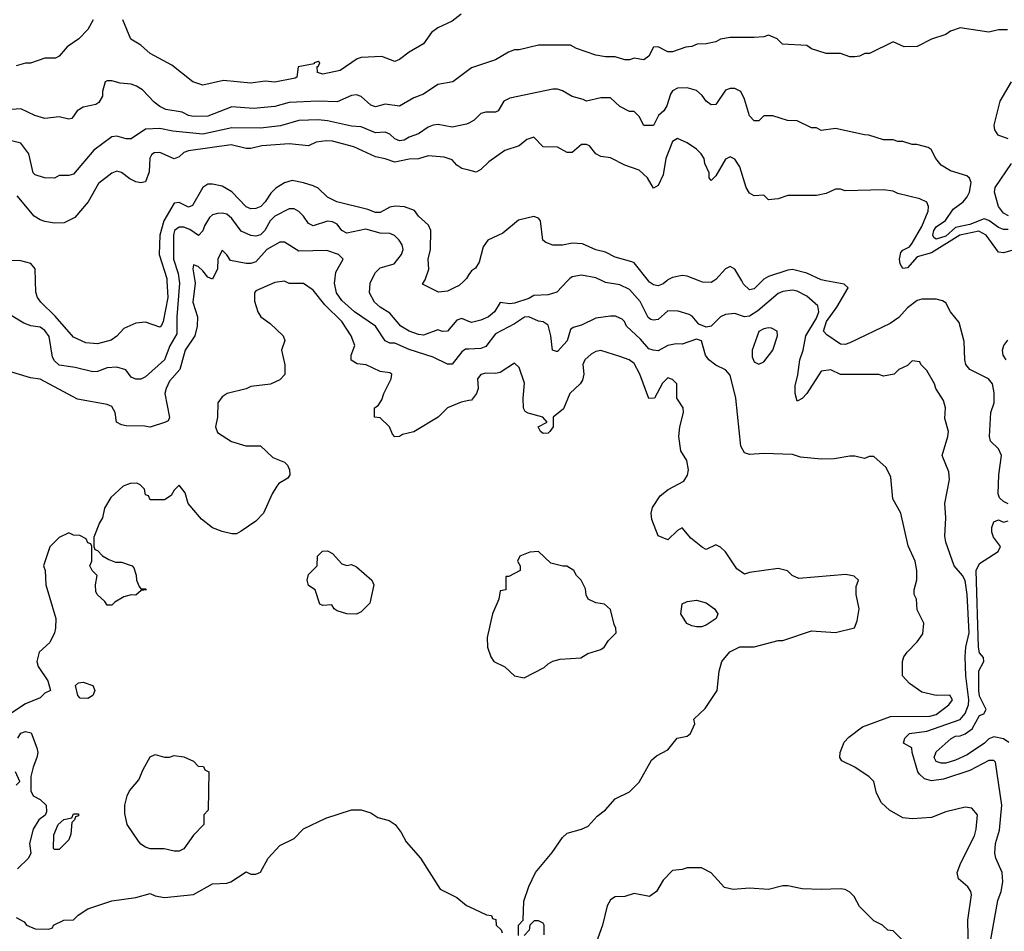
# Model space of a CAD drawing. Header units: inches. Extents: x 2348352 to 2479776, y 460422 to 613655.
# Tile 175 of 256: x 2368125 to 2372234, y 527284 to 531090. Entities that reach past the tile are written whole.
import ezdxf

# ---------------------------------------------------------------- set-up
doc = ezdxf.new("R2010")
doc.units = ezdxf.units.IN
doc.header["$MEASUREMENT"] = 0
for name, color, linetype in [('C3562', 7, 'Continuous'), ('C3563', 7, 'Continuous'), ('C3572', 7, 'Continuous'), ('C3573', 7, 'Continuous')]:
    doc.layers.add(name, color=color, linetype=linetype)

msp = doc.modelspace()

# ---------------------------------------------------------------- linework, layer by layer
at = {"layer": 'C3562', "color": 4}
for points, elevation in [([(2368855.7, 530000), (2368857.3, 529990), (2368848.2, 529910), (2368867.3, 529850), (2368865.5, 529810), (2368855.5, 529770), (2368815.5, 529710), (2368792.7, 529630), (2368750, 529581.2), (2368736.3, 529550), (2368730.6, 529530), (2368750.8, 529429.2), (2368744.7, 529415.3), (2368734, 529410), (2368670, 529389), (2368646.4, 529393.6), (2368570, 529394), (2368550, 529399), (2368529, 529410), (2368524, 529450), (2368510, 529475.3), (2368490, 529484), (2368366.3, 529506.3), (2368210, 529589), (2368170, 529595.3), (2367990, 529648.7)], 112), ([(2370000, 529499.8), (2369967.5, 529492.5), (2369910, 529469), (2369871.3, 529430), (2369770, 529369.4), (2369722.5, 529357.5), (2369710, 529349.2), (2369690, 529348.7), (2369680.2, 529360.2), (2369668, 529390), (2369630, 529428), (2369606, 529430), (2369606, 529470), (2369620.4, 529479.6), (2369636.5, 529503.5), (2369644, 529530), (2369675.3, 529590), (2369678, 529610), (2369670, 529615.3), (2369630, 529621.2), (2369571.1, 529648.9), (2369533.6, 529653.6), (2369508.9, 529668.9), (2369508.7, 529690), (2369524, 529730), (2369509, 529770), (2369470, 529829.3), (2369399.1, 529899.1), (2369350, 529961.2), (2369310, 529988.7), (2369250, 529988), (2369230, 529998), (2369190, 529993.2), (2369110, 529958), (2369104.7, 529950), (2369105.4, 529914.6), (2369118.8, 529870), (2369131, 529850), (2369170, 529821), (2369224.7, 529770), (2369231.3, 529750), (2369218, 529710), (2369231.6, 529648.4), (2369232, 529608), (2369210, 529586), (2369171.1, 529568.9), (2369090, 529559), (2369070.6, 529549.4), (2368990.9, 529529.1), (2368970, 529515.3), (2368951.3, 529490), (2368950.6, 529430), (2368942.8, 529390), (2368950, 529366), (2369008.4, 529328.4), (2369069.3, 529310.7), (2369130, 529311.3), (2369182, 529262), (2369230, 529242), (2369242, 529230), (2369251.3, 529210), (2369252, 529190), (2369243.6, 529176.4), (2369206.8, 529153.2), (2369198, 529142), (2369178.8, 529110), (2369142.8, 529030), (2369110, 528996), (2369050, 528954), (2369030, 528944), (2369010, 528944), (2368970, 528953.2), (2368930, 528969), (2368884.1, 529004.1), (2368828, 529070), (2368815.3, 529115.3), (2368790, 529146), (2368770, 529126), (2368756.9, 529103.1), (2368730, 529086), (2368670, 529086), (2368662, 529102), (2368650, 529106), (2368646, 529130), (2368628.4, 529148.4), (2368614.6, 529154.6), (2368586.4, 529153.6), (2368556.9, 529143.1), (2368505.5, 529094.5), (2368478.8, 529050), (2368470.8, 529010), (2368458, 528990), (2368434, 528930), (2368434, 528890), (2368438, 528878), (2368450, 528874), (2368471.3, 528851.3), (2368496.9, 528836.9), (2368525.4, 528825.4), (2368550, 528824.7), (2368594, 528810), (2368602, 528802), (2368611.1, 528771.1), (2368612, 528750), (2368623.6, 528723.6), (2368630, 528714), (2368650, 528714), (2368654, 528710), (2368632.7, 528707.3), (2368610, 528688), (2368590, 528688.7), (2368559.8, 528680.2), (2368522, 528658), (2368510, 528646), (2368490, 528646), (2368480.4, 528660.4), (2368448, 528690), (2368443.1, 528703.1), (2368442, 528730), (2368448, 528770), (2368428, 528790), (2368418, 528810), (2368426, 528830), (2368426, 528890), (2368422, 528902), (2368410, 528906), (2368402, 528922), (2368376.4, 528936.4), (2368350, 528938), (2368330, 528948), (2368290, 528928), (2368251.1, 528888.9), (2368224.7, 528810), (2368230.9, 528790.9), (2368234.8, 528730), (2368276.3, 528590), (2368274.4, 528550), (2368270.3, 528529.7), (2368250.6, 528490), (2368206.8, 528450), (2368196, 528410), (2368202.8, 528390), (2368242.8, 528330), (2368254, 528290), (2368230, 528278), (2368210, 528259), (2368150, 528233.2), (2368062.8, 528177.2)], 116), ([(2368790.2, 530000), (2368791.5, 529990), (2368780.2, 529850), (2368780.9, 529779.1), (2368751.5, 529728.5), (2368730, 529669.3), (2368650, 529599), (2368630, 529589), (2368610, 529588.7), (2368590, 529598), (2368568.7, 529628.7), (2368530, 529639.3), (2368490, 529636), (2368450, 529621.2), (2368430, 529619.3), (2368357.2, 529637.2), (2368290, 529647), (2368270, 529665.2), (2368261.7, 529681.7), (2368247.7, 529767.7), (2368230, 529792.3), (2368210, 529806.6), (2368172.1, 529812.1), (2368142.5, 529822.5), (2368090, 529855.3)], 108), ([(2368739.4, 530000), (2368743.2, 529930), (2368724, 529830), (2368714.8, 529810), (2368710, 529806), (2368650, 529827.6), (2368610, 529823), (2368559.5, 529800.5), (2368530, 529769), (2368507.5, 529752.5), (2368450, 529736), (2368401.5, 529741.5), (2368350, 529765.2), (2368272.7, 529852.7), (2368212.7, 529910), (2368199.3, 529930), (2368191.9, 529951.9), (2368190.6, 530000)], 104), ([(2370000, 529714.9), (2369985.7, 529714.3), (2369970, 529702.7), (2369930, 529652), (2369910, 529651.8), (2369850, 529680.7), (2369750, 529713.3), (2369690, 529739.7), (2369670, 529739.6), (2369650, 529749.4), (2369609.5, 529810), (2369522.7, 529870), (2369470, 529917), (2369447.8, 529950), (2369438.4, 529990), (2369439.8, 530000)], 112), ([(2370000, 529830), (2369970, 529842), (2369950, 529835.3), (2369910, 529789), (2369890, 529788), (2369870, 529795.3), (2369810, 529772.7), (2369790, 529776), (2369750, 529789.5), (2369715.3, 529810), (2369670, 529865.2), (2369630, 529889.4), (2369606, 529910), (2369585.1, 529950), (2369587.3, 529990), (2369592.5, 530000)], 108), ([(2369980.3, 530000), (2369959.3, 529980.7), (2369938, 529970), (2369910, 529957), (2369872.7, 529952.7), (2369806, 529986), (2369814.5, 530000)], 104), ([(2368117.2, 528090), (2368129.2, 528110.8), (2368150, 528118.8), (2368172.7, 528112.7), (2368197.3, 528050), (2368200.7, 528030), (2368197.3, 528010), (2368181, 527970), (2368171, 527930), (2368171.1, 527871.1), (2368182, 527850), (2368210, 527834.8), (2368236, 527810), (2368236.9, 527783.1), (2368231.1, 527768.9), (2368204.7, 527750), (2368181, 527710), (2368166, 527650), (2368172, 527610), (2368162, 527590), (2368115.3, 527544.7)], 116), ([(2368110, 527894), (2368126, 527910), (2368108, 527950)], 116), ([(2368110, 527342), (2368143.6, 527323.6), (2368154, 527310), (2368190, 527294), (2368247.3, 527292.7), (2368262, 527298), (2368266, 527310), (2368308.9, 527331.1), (2368350, 527332), (2368369.1, 527350.9), (2368410, 527378), (2368510, 527411.3), (2368610, 527424.7), (2368670, 527442), (2368690, 527432), (2368730, 527424.7), (2368850, 527438), (2368930, 527482), (2368990, 527484.7), (2369006, 527490), (2369070, 527532), (2369090, 527522), (2369110, 527522), (2369130, 527531.3), (2369162, 527590), (2369210, 527642), (2369270, 527671.3), (2369310, 527712), (2369403.1, 527756.9), (2369510, 527791.3), (2369550, 527791.3), (2369590, 527778), (2369619.8, 527759.8), (2369666.4, 527746.4), (2369691.3, 527730), (2369716.8, 527696.8), (2369738, 527658), (2369798, 527590), (2369879.8, 527459.8), (2369950, 527424.7), (2369990, 527392), (2370000, 527387.2)], 116)]:
    msp.add_lwpolyline(points, dxfattribs=dict(at, elevation=elevation))
at = {"layer": 'C3562', "color": 4, "elevation": 116}
for points in [[(2369490, 528811.3), (2369510, 528814.8), (2369530, 528806), (2369594.8, 528750), (2369602.8, 528730), (2369586.4, 528653.6), (2369550, 528618), (2369530, 528608.7), (2369490, 528609.2), (2369450, 528622), (2369438, 528630), (2369427.3, 528647.3), (2369390, 528644), (2369378, 528650), (2369358, 528710), (2369330, 528728), (2369325.2, 528750), (2369330, 528774), (2369366, 528810), (2369368, 528850), (2369388.7, 528871.3), (2369410, 528872), (2369430, 528862), (2369470, 528818)], [(2368410, 528255.3), (2368378, 528258), (2368368.4, 528268.4), (2368358, 528310), (2368370, 528322), (2368390, 528324.7), (2368430, 528310.7), (2368438.8, 528290), (2368430, 528269)], [(2368730, 528011.3), (2368750, 528011.3), (2368770, 528018), (2368810, 528012), (2368850, 527994), (2368870, 527974), (2368892.7, 527972.7), (2368898, 527958), (2368914, 527950), (2368912, 527790), (2368894, 527770), (2368894, 527730), (2368850, 527686), (2368810, 527628), (2368790, 527618), (2368770, 527618), (2368728.4, 527628.4), (2368670, 527628), (2368650, 527635.3), (2368630, 527648), (2368620.2, 527660.2), (2368574, 527730), (2368564, 527776), (2368564, 527810), (2368574, 527850), (2368584, 527870), (2368622.9, 527917.1), (2368640.1, 527959.9), (2368670, 528012), (2368690, 528022)], [(2368270, 527626), (2368266, 527630), (2368267.3, 527687.3), (2368286, 527730), (2368308.7, 527751.3), (2368342, 527758), (2368350, 527774), (2368370, 527774), (2368370, 527766), (2368358, 527762), (2368354, 527750), (2368342, 527738), (2368338, 527690), (2368330, 527666), (2368290, 527626)]]:
    msp.add_lwpolyline(points, close=True, dxfattribs=at)
at = {"layer": 'C3563', "color": 4}
for points, elevation in [([(2368431, 531090), (2368410, 531048.7), (2368372, 531010), (2368323.5, 530976.5), (2368290, 530938), (2368274, 530930), (2368230, 530928.7), (2368170, 530908.7), (2368150, 530908.7), (2368110, 530898)], 84), ([(2369967.1, 531112.9), (2369930, 531084), (2369870, 531055.3), (2369843.5, 531036.5), (2369810, 530988.7), (2369750, 530954), (2369710, 530924), (2369690, 530915.3), (2369636.5, 530936.5), (2369550, 530932.3), (2369533.7, 530926.3), (2369462, 530878), (2369390, 530862), (2369368, 530870), (2369366, 530894), (2369370, 530894), (2369378, 530910), (2369370, 530915.3), (2369354, 530910), (2369354, 530906), (2369287.5, 530892.5), (2369282, 530850), (2369274.4, 530845.6), (2369190, 530829.2), (2369150, 530832.7), (2369090, 530825.1), (2368975.5, 530835.5), (2368890, 530817.2), (2368848, 530830), (2368760.1, 530900.1), (2368670, 530949.2), (2368630, 530984), (2368589.3, 531009.3), (2368555.3, 531090)], 84), ([(2370000, 530881), (2369932, 530830), (2369870, 530819), (2369810, 530779), (2369770, 530764), (2369710, 530729.2), (2369650, 530737.2), (2369610, 530726.6), (2369590, 530733.2), (2369549.6, 530769.6), (2369530, 530775.6), (2369510, 530773.6), (2369450, 530747.6), (2369370, 530749.6), (2369250, 530744.5), (2369190, 530727), (2369101.1, 530718.9), (2369010, 530726.6), (2368910, 530687.8), (2368850, 530685.1), (2368829.7, 530689.7), (2368803.3, 530703.3), (2368735.3, 530715.3), (2368710, 530727), (2368685.7, 530745.7), (2368637.5, 530797.5), (2368612.9, 530812.9), (2368590, 530821.2), (2368544.7, 530824.7), (2368510, 530835.3), (2368490, 530835.3), (2368482, 530830), (2368471, 530790), (2368470.8, 530770), (2368455.9, 530744.1), (2368443.5, 530736.5), (2368390, 530725.2), (2368364.7, 530710), (2368342, 530678), (2368330, 530675.3), (2368290, 530684), (2368230, 530677.2), (2368188, 530690), (2368130, 530717.2), (2368010, 530709.4)], 88), ([(2370000, 530658.6), (2369990, 530653.2), (2369930, 530641.2), (2369871.9, 530651.9), (2369850, 530649.3), (2369830, 530641.2), (2369790, 530613.2), (2369750, 530599.3), (2369730, 530587), (2369710, 530584.5), (2369690, 530592.3), (2369670, 530612.7), (2369650, 530620.9), (2369610, 530618), (2369550, 530642), (2369510, 530645.1), (2369410, 530667.3), (2369370, 530671.6), (2369290.4, 530669.6), (2369213.8, 530646.2), (2369130, 530637.6), (2369010, 530638.7), (2368890, 530611.5), (2368764.2, 530624.2), (2368710, 530635.1), (2368650, 530633.2), (2368590, 530592.7), (2368570, 530592.3), (2368530, 530603.7), (2368510, 530600.9), (2368434.6, 530545.4), (2368350, 530445.2), (2368330, 530439.3), (2368290, 530439), (2368270, 530429), (2368229.1, 530429.1), (2368190, 530442), (2368182, 530450), (2368162.7, 530530), (2368130, 530574), (2368085.6, 530585.6)], 92), ([(2370000, 530461.1), (2369970, 530469), (2369950, 530482), (2369930, 530505.2), (2369895.9, 530515.9), (2369830, 530522), (2369790, 530509.6), (2369750, 530507.3), (2369690, 530494.5), (2369649.6, 530509.6), (2369610, 530516.9), (2369519.1, 530559.1), (2369430, 530582.9), (2369404.1, 530584.1), (2369362, 530578), (2369330, 530563.7), (2369250, 530571.5), (2369136.2, 530563.8), (2369090, 530552), (2369070, 530552), (2369007.9, 530567.9), (2368830, 530542.9), (2368810, 530535.1), (2368790, 530517.2), (2368770, 530509.2), (2368710, 530535.6), (2368685.7, 530534.3), (2368674.6, 530525.4), (2368668.7, 530511.3), (2368664.8, 530455.2), (2368650, 530413.2), (2368630, 530409.4), (2368610, 530413.3), (2368585.3, 530425.3), (2368550, 530452), (2368530, 530457), (2368510, 530449.6), (2368454.4, 530405.6), (2368410.4, 530330), (2368355.4, 530264.6), (2368310, 530241.6), (2368270, 530240.5), (2368230, 530247.8), (2368210, 530254.5), (2368186, 530270), (2368113.9, 530353.9)], 96), ([(2369814.5, 530000), (2369816.5, 530003.5), (2369831.8, 530048.2), (2369829.3, 530090), (2369839.3, 530130), (2369840.9, 530210), (2369831.5, 530231.5), (2369790, 530269.3), (2369773, 530293), (2369730.7, 530309.3), (2369692.1, 530312.1), (2369670, 530307), (2369630, 530285.1), (2369610, 530284.5), (2369577.5, 530297.5), (2369448.7, 530330), (2369409.6, 530349.6), (2369370, 530386), (2369350, 530396), (2369310, 530409.3), (2369262, 530418), (2369230, 530409.3), (2369194, 530386), (2369173.7, 530366.3), (2369150, 530329.3), (2369130.7, 530310), (2369110, 530302), (2369090, 530300.9), (2369070, 530309.3), (2369010, 530371.8), (2368970, 530395.1), (2368930, 530403.7), (2368910, 530402.7), (2368890, 530389.2), (2368846.4, 530313.6), (2368830, 530307), (2368790, 530327.3), (2368770, 530323.7), (2368727.1, 530250), (2368710.2, 530190), (2368707.7, 530110), (2368738.9, 530010), (2368739.4, 530000)], 104), ([(2369592.5, 530000), (2369610, 530034), (2369630, 530053.4), (2369688, 530070), (2369719, 530110), (2369725.2, 530130), (2369721.2, 530150), (2369709, 530170), (2369689.4, 530189.4), (2369670, 530197.2), (2369630, 530198.4), (2369570, 530215.1), (2369490, 530199.3), (2369470, 530209.2), (2369450, 530236), (2369430, 530246.6), (2369410, 530249.5), (2369349.3, 530229.3), (2369330, 530239), (2369309.3, 530270), (2369290, 530289.3), (2369270, 530300.9), (2369250, 530300.9), (2369190, 530269.5), (2369170.5, 530250), (2369147.7, 530210), (2369130, 530192.3), (2369110, 530186.6), (2369090, 530189.4), (2369050, 530207), (2369010, 530259.3), (2368990, 530278), (2368970, 530282.7), (2368950, 530280.9), (2368930, 530275.1), (2368916.5, 530263.5), (2368895.8, 530230), (2368890, 530208.7), (2368870.6, 530189.4), (2368834.8, 530214.7), (2368810, 530223.6), (2368790, 530223.7), (2368770.5, 530209.5), (2368766.7, 530190), (2368767.2, 530090), (2368786.5, 530030), (2368790.2, 530000)], 108), ([(2368190.6, 530000), (2368189.2, 530050), (2368171.9, 530071.9), (2368130, 530082.7), (2368084.1, 530084.1), (2368041.5, 530101.5), (2367990, 530134), (2367930, 530159), (2367890, 530168.7), (2367870, 530168.7), (2367834, 530150), (2367810, 530148), (2367790, 530138), (2367755.3, 530104.7), (2367726.4, 530093.6), (2367706.4, 530073.6), (2367686.8, 530030), (2367667.2, 530000)], 104), ([(2369439.8, 530000), (2369444.5, 530035.5), (2369475.3, 530090), (2369455.3, 530110), (2369406.3, 530126.3), (2369290, 530122.9), (2369230, 530161.2), (2369210, 530160.9), (2369156.3, 530130), (2369110, 530079.3), (2369090, 530072.3), (2369070, 530072.3), (2369004.8, 530084.8), (2368990, 530108), (2368970, 530128), (2368951.3, 530090), (2368950.7, 530050), (2368930, 530006), (2368910, 530015.3), (2368890, 530042), (2368870, 530059), (2368850, 530066), (2368847.7, 530050), (2368855.7, 530000)], 112), ([(2370000, 530025.5), (2369990, 530009), (2369980.3, 530000)], 104)]:
    msp.add_lwpolyline(points, dxfattribs=dict(at, elevation=elevation))
at = {"layer": 'C3572', "color": 4}
for points, elevation in [([(2370411.6, 530000), (2370367.1, 529952.9), (2370330, 529941.2), (2370270, 529939), (2370250, 529926), (2370190, 529906.6), (2370170, 529903.7), (2370130, 529908.7), (2370106.8, 529870), (2370081, 529850), (2370050, 529835.1), (2370010, 529826), (2370000, 529830)], 108), ([(2372177.4, 527250), (2372206.9, 527413.1), (2372220.4, 527450), (2372227.6, 527490), (2372224.5, 527530), (2372198, 527590), (2372194, 527610), (2372197.6, 527650), (2372214.3, 527705.7), (2372224.2, 527810), (2372197.2, 527990), (2372190, 527997.2), (2372170, 527997), (2372090, 527955.1), (2371980.3, 527919.7), (2371930, 527911.8), (2371901, 527921), (2371880.1, 527940.1), (2371873.2, 527950), (2371849, 528030), (2371848.7, 528050), (2371813.2, 528070), (2371819.3, 528090), (2371839, 528110), (2371910, 528119.5), (2372050, 528168.9), (2372070, 528193), (2372084.1, 528230), (2372086.2, 528250), (2372073.3, 528350), (2372071, 528431), (2372073.3, 528470), (2372087.3, 528530), (2372079.2, 528690), (2372070, 528748), (2372059, 528770), (2372025.2, 528810), (2371990, 528908), (2371985.6, 528934.4), (2371989.3, 529010), (2371986, 529070), (2372005.2, 529170), (2372002, 529202), (2371974, 529270), (2371999, 529350), (2372001.2, 529370), (2371985.6, 529425.6), (2371989, 529470), (2371980.2, 529500.2), (2371948.7, 529550), (2371942, 529570), (2371910, 529626), (2371886, 529650), (2371882, 529662), (2371850, 529666), (2371830, 529646), (2371794, 529630), (2371774, 529610), (2371730, 529602), (2371710, 529608), (2371550, 529608), (2371510, 529628), (2371470, 529622), (2371410.4, 529529.6), (2371390, 529509), (2371370, 529498), (2371360.9, 529530), (2371361.5, 529561.5), (2371373, 529607), (2371380.5, 529670), (2371394.5, 529710), (2371405.6, 529770), (2371450, 529844), (2371459.5, 529870), (2371455.6, 529895.6), (2371410, 529936.2), (2371370, 529956.2), (2371350, 529960.7), (2371310, 529955.6), (2371290, 529947), (2371206.1, 529873.9), (2371170, 529852), (2371150, 529849.2), (2371110, 529864), (2371070, 529859), (2371050, 529849), (2371010.8, 529810), (2370990, 529806.6), (2370959.1, 529819.1), (2370931.5, 529851.5), (2370919.1, 529859.1), (2370873.3, 529873.3), (2370830, 529874), (2370790, 529838), (2370770, 529835.1), (2370758.9, 529838.9), (2370747.1, 529847.1), (2370714, 529914), (2370670, 529963.7), (2370630, 529982.7), (2370570, 529993.2), (2370555.8, 530000)], 108), ([(2370825.7, 530000), (2370810, 529986.6), (2370790, 529979.3), (2370770, 529982.7), (2370754, 529994), (2370749.2, 530000)], 104), ([(2371021.7, 530000), (2371010, 529992.7), (2370974.8, 529994.8), (2370960.9, 530000)], 104), ([(2371223, 530000), (2371190, 529967), (2371170, 529962), (2371146, 529986), (2371138, 530000)], 104), ([(2372250, 529068.7), (2372230, 529078), (2372214, 529094), (2372208, 529110), (2372211, 529190), (2372222.6, 529270), (2372210, 529298), (2372176, 529330), (2372172.3, 529350), (2372177.2, 529450), (2372192, 529490), (2372191.7, 529531.7), (2372185.2, 529570), (2372168.7, 529590), (2372089.5, 529629.5), (2372074, 529650), (2372069.2, 529670), (2372066.8, 529746.8), (2372045.6, 529825.6), (2372009.2, 529870), (2371990, 529908), (2371976.5, 529916.5), (2371950, 529922.7), (2371890, 529922.7), (2371870, 529918), (2371830, 529886.6), (2371793.7, 529846.3), (2371757.8, 529822.2), (2371590, 529741.1), (2371570, 529734), (2371550, 529735.8), (2371493.6, 529773.6), (2371479.6, 529790), (2371492, 529830), (2371535.4, 529890), (2371582, 529970), (2371565.6, 529985.6), (2371489.6, 530000)], 104), ([(2372084.7, 527195.3), (2372081.2, 527330), (2372096.5, 527436.5), (2372094, 527450), (2372082, 527470), (2372043.2, 527503.2), (2372037.2, 527530), (2372052.7, 527570), (2372110, 527682), (2372117.2, 527710), (2372122, 527770), (2372098, 527798), (2372070, 527802), (2371990, 527782.7), (2371930, 527759.3), (2371850, 527753.2), (2371810, 527757.2), (2371755.3, 527790), (2371720.9, 527820.9), (2371700.2, 527860.2), (2371689.1, 527909.1), (2371670, 527928.7), (2371610, 527968.7), (2371556.4, 527996.4), (2371548, 528010), (2371548.7, 528030), (2371566, 528074), (2371584.8, 528095.2), (2371642, 528138), (2371759, 528181), (2371922.8, 528182.8), (2371950, 528188.7), (2372002, 528230), (2372017.2, 528250), (2372006, 528270), (2371950, 528269), (2371890, 528282), (2371838, 528318), (2371808.7, 528350), (2371809, 528410), (2371815.3, 528430), (2371828.7, 528450), (2371870, 528492), (2371893.6, 528526.4), (2371898, 528570), (2371870, 528626), (2371868, 528670), (2371858, 528690), (2371858, 528710), (2371868.4, 528751.6), (2371868.7, 528790), (2371862, 528830), (2371832.9, 528892.9), (2371802, 529030), (2371768.7, 529090), (2371760.4, 529180.4), (2371740.4, 529220.4), (2371690, 529266), (2371670, 529266), (2371650, 529258), (2371610, 529268), (2371590, 529268), (2371523.6, 529256.4), (2371470, 529255.3), (2371383.1, 529263.1), (2371350, 529275.3), (2371230, 529279), (2371170, 529275.3), (2371150, 529282), (2371134, 529310), (2371113.2, 529510), (2371090, 529606), (2371070, 529628), (2371030, 529648), (2371001.2, 529670), (2370987, 529690), (2370970, 529748.7), (2370950, 529756.2), (2370890, 529735.1), (2370864, 529736), (2370830, 529729.3), (2370790, 529707.3), (2370768, 529710), (2370750, 529716), (2370715.6, 529755.6), (2370657.2, 529810), (2370649.4, 529829.4), (2370639.5, 529839.5), (2370612, 529852), (2370590, 529852.3), (2370530, 529843.7), (2370470, 529814.5), (2370434.8, 529805.2), (2370423.5, 529796.5), (2370410, 529749), (2370370, 529704), (2370364.7, 529704.7), (2370349, 529710), (2370341.2, 529770), (2370330, 529814), (2370310, 529829.2), (2370290, 529832), (2370250, 529849.6), (2370232.2, 529847.8), (2370190, 529819.6), (2370110, 529778.4), (2370070, 529725.2), (2370050, 529717), (2370000, 529714.9)], 112), ([(2372241.5, 529670), (2372229.8, 529690), (2372226.2, 529710), (2372232.3, 529730), (2372248.2, 529751.8)], 96), ([(2370206, 527266), (2370206, 527310), (2370226, 527330), (2370229, 527410), (2370249.3, 527470.7), (2370277.2, 527530), (2370347, 527613), (2370390, 527676), (2370410, 527694), (2370470, 527710.5), (2370496.9, 527723.1), (2370535.5, 527764.5), (2370569.5, 527790.5), (2370610, 527837.3), (2370670, 527866.8), (2370710, 527906.8), (2370761.5, 527998.5), (2370783.2, 528016.8), (2370830, 528042), (2370868.7, 528090), (2370910, 528098.8), (2370924, 528110), (2370942, 528150), (2370938, 528170), (2370985.6, 528214.4), (2371035.3, 528290), (2371044, 528370), (2371055.3, 528410), (2371089.1, 528450.9), (2371130, 528471.3), (2371190, 528471), (2371290, 528498), (2371310, 528498), (2371430, 528538), (2371530, 528531.3), (2371608.4, 528551.6), (2371620.4, 528579.6), (2371628, 528630), (2371615.3, 528690), (2371616.4, 528723.6), (2371626, 528750), (2371607.3, 528767.3), (2371573.2, 528773.2), (2371376.4, 528756.4), (2371349.1, 528769.1), (2371328.9, 528788.9), (2371290, 528799), (2371170, 528782), (2371150, 528775.3), (2371118, 528798), (2371070, 528868), (2371050, 528888), (2371030, 528898), (2370990, 528878), (2370974, 528886), (2370925.2, 528925.2), (2370890, 528968), (2370870, 528958), (2370830, 528918), (2370790, 528935.3), (2370763.3, 529003.3), (2370760.9, 529030), (2370766, 529054), (2370798, 529102), (2370831.9, 529128.1), (2370896.3, 529163.7), (2370911.4, 529188.6), (2370916.2, 529210), (2370909.5, 529249.5), (2370884, 529290), (2370876, 529350), (2370879.3, 529390), (2370895.3, 529450), (2370894, 529470), (2370868, 529510), (2370868, 529570), (2370850, 529588), (2370830, 529595.3), (2370807.5, 529572.5), (2370774, 529510), (2370750, 529508.7), (2370713.2, 529610), (2370690, 529654), (2370668, 529670), (2370630, 529684), (2370550, 529708.7), (2370530, 529704), (2370510, 529694), (2370482.8, 529670), (2370474.8, 529650), (2370478.8, 529610), (2370474.4, 529585.6), (2370464.7, 529570), (2370421, 529530), (2370394.8, 529465.2), (2370351.3, 529430), (2370351.3, 529390), (2370338, 529370), (2370330, 529364), (2370310, 529362), (2370298, 529370), (2370289, 529390), (2370326, 529410), (2370308, 529430), (2370246.8, 529446.8), (2370234.8, 529454.8), (2370227.6, 529467.6), (2370225.6, 529510), (2370232.3, 529572.2), (2370210, 529638), (2370190, 529655.3), (2370130, 529617.2), (2370110, 529612.7), (2370070, 529614.5), (2370050, 529608.7), (2370036, 529590), (2370038, 529550), (2370032, 529530), (2370010, 529502), (2370000, 529499.8)], 116), ([(2372252.9, 528072.9), (2372230, 528087.8), (2372190, 528096.2), (2372170, 528087.3), (2372151.1, 528068.9), (2372079.3, 528020.7), (2372030, 527998.3), (2371990, 527986.3), (2371970, 527985.6), (2371950, 527993.2), (2371940.7, 528010), (2371950, 528034), (2372011.6, 528088.4), (2372030, 528099.1), (2372050, 528100.5), (2372070, 528108.4), (2372099.3, 528130), (2372130, 528184.7), (2372148.4, 528191.6), (2372158, 528210), (2372130, 528266), (2372128.2, 528290), (2372128.1, 528371.9), (2372148, 528410), (2372147.3, 528427.3), (2372130, 528446), (2372126, 528470), (2372116.4, 528790), (2372130, 528819.3), (2372209, 528870), (2372218, 528890), (2372188.7, 528930), (2372182, 528950), (2372182, 528970), (2372190, 528994), (2372210, 529002), (2372230, 528992), (2372250, 528998)], 104), ([(2371830, 527226), (2371770, 527286), (2371748.4, 527288.4), (2371726, 527310), (2371690, 527328), (2371630, 527388), (2371608, 527430), (2371590, 527448), (2371570, 527458), (2371550, 527462), (2371470, 527458), (2371390, 527462), (2371330, 527474), (2371310, 527474), (2371250, 527459), (2371170, 527464), (2371102, 527458), (2371066.6, 527466.6), (2371010, 527528.7), (2370970, 527548.7), (2370910, 527548.7), (2370890, 527542), (2370850, 527538), (2370810, 527498), (2370782, 527450), (2370754, 527430), (2370690, 527442), (2370650, 527429), (2370610, 527428), (2370590, 527415.3), (2370576, 527390), (2370557.3, 527310), (2370518.8, 527201.2)], 116), ([(2370000, 527387.2), (2370072.7, 527352.7), (2370094, 527350), (2370098, 527338), (2370112.7, 527332.7), (2370114, 527310), (2370134, 527290), (2370138, 527278)], 116), ([(2370314, 527270), (2370314, 527310), (2370310, 527318), (2370290, 527328), (2370272.7, 527327.3), (2370254, 527310), (2370251.6, 527288.4), (2370230, 527266)], 116)]:
    msp.add_lwpolyline(points, dxfattribs=dict(at, elevation=elevation))
for points, elevation in [([(2371250, 529804), (2371230, 529799), (2371210, 529788.7), (2371182, 529710), (2371182, 529682), (2371190, 529662), (2371210, 529651.3), (2371230, 529662), (2371268, 529710), (2371288, 529770), (2371286, 529790), (2371262, 529802)], 112), ([(2370290, 528869.2), (2370253.7, 528866.3), (2370212, 528850), (2370202, 528830), (2370214, 528810), (2370214, 528790), (2370166, 528766), (2370154, 528766), (2370154, 528710), (2370130, 528706), (2370124, 528670), (2370098, 528610), (2370076.3, 528510), (2370077.3, 528470), (2370090.7, 528430), (2370104, 528410), (2370150, 528387.7), (2370190, 528350.8), (2370230, 528342.8), (2370314, 528386), (2370330, 528401), (2370350, 528411.3), (2370380.2, 528419.8), (2370466.4, 528426.4), (2370496.6, 528443.4), (2370550, 528460.7), (2370564, 528470), (2370582, 528498), (2370614, 528530), (2370613.2, 528550), (2370605.2, 528565.2), (2370590, 528628), (2370566, 528650), (2370530, 528655.3), (2370498, 528670), (2370488.4, 528688.4), (2370486, 528714), (2370468, 528750), (2370448.9, 528768.9), (2370438, 528790), (2370408.7, 528808.7), (2370391.3, 528808.7), (2370341.2, 528821.2)], 124), ([(2370950, 528555.3), (2370930, 528559), (2370909.5, 528569.5), (2370884, 528610), (2370889.3, 528650.7), (2370910, 528661), (2370950, 528666), (2370990, 528654.8), (2371024.7, 528630), (2371038, 528610), (2371031.3, 528590), (2370990, 528562), (2370970, 528555.3)], 116)]:
    msp.add_lwpolyline(points, close=True, dxfattribs=dict(at, elevation=elevation))
at = {"layer": 'C3573', "color": 4}
for points, elevation in [([(2372247.3, 531047.3), (2372210, 531048), (2372170, 531038), (2372050, 531055.3), (2372010, 531042), (2371990, 531028.7), (2371930, 531008.7), (2371870, 530978), (2371816.4, 530976.4), (2371770, 530998), (2371671.1, 530948.9), (2371651.6, 530948.4), (2371630, 530938), (2371610, 530935.3), (2371590, 530935.3), (2371550, 530948.7), (2371490, 530948.7), (2371430, 530968.7), (2371410, 530982), (2371308.4, 530988.4), (2371286, 531010), (2371250, 531026), (2371230, 531018), (2371190, 531015.3), (2371090, 531015.3), (2371050, 531008), (2371030, 530998), (2370990, 530988.7), (2370951.6, 530988.4), (2370930, 530978), (2370905.4, 530974.6), (2370850, 530955.3), (2370830, 530955.3), (2370790, 530977.2), (2370770, 530975.3), (2370750, 530938), (2370730, 530922), (2370690, 530928.7), (2370670, 530922), (2370650, 530922), (2370610, 530935.3), (2370570, 530935.3), (2370530, 530942), (2370449.3, 530969.3), (2370423.1, 530983.1), (2370290, 530984), (2370210, 530964), (2370190, 530964), (2370165.2, 530954.8), (2370110, 530922), (2370010.9, 530889.1), (2370000, 530881)], 88), ([(2372250, 530214.3), (2372230, 530214.3), (2372210, 530223), (2372170, 530251.5), (2372150, 530259.1), (2372090, 530234.3), (2372030, 530222), (2371990, 530185.7), (2371950, 530173.3), (2371940.1, 530180.1), (2371935.8, 530190), (2371939.8, 530210), (2371950, 530225.3), (2371988.7, 530251.3), (2372020.7, 530299.3), (2372062.7, 530330), (2372079.3, 530350), (2372089, 530370), (2372095.3, 530410), (2372088.9, 530428.9), (2372078, 530438), (2372010, 530459), (2371970, 530482), (2371948, 530510), (2371928.4, 530548.4), (2371916.4, 530556.4), (2371868.4, 530568.4), (2371848.9, 530568.9), (2371810, 530582), (2371790, 530582), (2371770, 530588.7), (2371730, 530588.7), (2371668.4, 530608.4), (2371650, 530608.7), (2371530, 530635.3), (2371470, 530628), (2371450, 530638), (2371430, 530638), (2371370, 530668), (2371328.9, 530668.9), (2371268.4, 530688.4), (2371230, 530688.7), (2371210, 530668), (2371190, 530668), (2371170, 530688.7), (2371150, 530758), (2371134, 530790), (2371110, 530802), (2371090, 530802), (2371070, 530795.3), (2371030, 530735.3), (2371010, 530734), (2370990, 530749.2), (2370973.4, 530773.4), (2370950, 530794), (2370910, 530805.2), (2370870, 530803.7), (2370850, 530792.7), (2370840.7, 530779.3), (2370826, 530730), (2370812.7, 530710), (2370790.3, 530689.7), (2370770, 530648), (2370730, 530648), (2370710, 530686), (2370690, 530706), (2370670, 530706), (2370630, 530728), (2370590, 530764), (2370550, 530763.7), (2370490, 530749.3), (2370477.2, 530757.2), (2370430, 530769), (2370390, 530792.7), (2370370, 530799.3), (2370350, 530799.3), (2370170, 530762.7), (2370146, 530750), (2370122, 530710), (2370110, 530704), (2370070, 530704), (2370050, 530699), (2370021, 530670), (2370000, 530658.6)], 92), ([(2372250, 530592.3), (2372208.2, 530608.2), (2372194, 530630), (2372191.6, 530650), (2372217.4, 530750), (2372263.7, 530830)], 88), ([(2372294.2, 530134.2), (2372230, 530117), (2372210, 530119.3), (2372158.4, 530190), (2372127.7, 530207.7), (2372048.4, 530190), (2371930, 530116.8), (2371870, 530100.4), (2371830, 530053.5), (2371810, 530051.1), (2371799.8, 530070), (2371797, 530090), (2371802.1, 530117.9), (2371810, 530127.2), (2371838.8, 530141.2), (2371850, 530156.4), (2371890, 530226), (2371916, 530290), (2371917.2, 530310), (2371910, 530328), (2371882, 530342), (2371790, 530364), (2371770, 530374), (2371730, 530379), (2371570, 530375.3), (2371550, 530382), (2371530, 530382), (2371490, 530364), (2371450, 530355.3), (2371330, 530355.3), (2371290, 530342), (2371250, 530338), (2371230, 530358), (2371190, 530354), (2371170, 530365.2), (2371156.2, 530390), (2371130, 530475.3), (2371110, 530508), (2371090, 530518), (2371070, 530508), (2371030, 530438), (2371010, 530418), (2371002, 530430), (2371002, 530450), (2370984, 530490), (2370981.2, 530510), (2370969, 530530), (2370950, 530549), (2370910, 530575.3), (2370870, 530594), (2370850, 530582), (2370821.6, 530510), (2370810, 530442), (2370790, 530398), (2370770, 530386), (2370745.2, 530430), (2370710, 530461.2), (2370650, 530482.7), (2370590, 530513.2), (2370550, 530519), (2370528.7, 530530), (2370503.1, 530563.1), (2370490, 530568.7), (2370470, 530568.7), (2370430, 530535.3), (2370410, 530535.3), (2370370, 530557.2), (2370310, 530559), (2370270, 530599), (2370242, 530590), (2370210, 530564), (2370150, 530543.7), (2370082.8, 530497.2), (2370050, 530465.2), (2370030, 530453.2), (2370000, 530461.1)], 96), ([(2372250.9, 530270.9), (2372230, 530281.6), (2372209.6, 530310), (2372192.4, 530370), (2372195.8, 530390), (2372264.7, 530490)], 88), ([(2370749.2, 530000), (2370690, 530074.5), (2370679.3, 530079.3), (2370610, 530098.7), (2370570, 530119.3), (2370529.5, 530129.5), (2370473.6, 530153.6), (2370430, 530157.2), (2370390, 530149.2), (2370350, 530148.7), (2370320.2, 530160.2), (2370308.7, 530170), (2370299, 530250), (2370290, 530262), (2370270, 530268.7), (2370206.9, 530253.1), (2370141.1, 530198.9), (2370078.8, 530170), (2370059, 530141), (2370042, 530078), (2370026.8, 530053.2), (2370010, 530042), (2370000, 530025.5)], 104), ([(2371138, 530000), (2371110, 530049), (2371090, 530059), (2371070, 530049.2), (2371030, 530005.2), (2371021.7, 530000)], 104), ([(2370555.8, 530000), (2370530, 530012.3), (2370470, 530022.7), (2370430, 530016), (2370421, 530010), (2370411.6, 530000)], 108), ([(2370960.9, 530000), (2370910, 530019), (2370890, 530022), (2370850, 530013.2), (2370830, 530003.7), (2370825.7, 530000)], 104), ([(2371489.6, 530000), (2371470, 530003.7), (2371410, 530032.3), (2371350, 530046.6), (2371330, 530044.5), (2371250, 530018), (2371230, 530007), (2371223, 530000)], 104)]:
    msp.add_lwpolyline(points, dxfattribs=dict(at, elevation=elevation))

doc.saveas('drawing.dxf')
